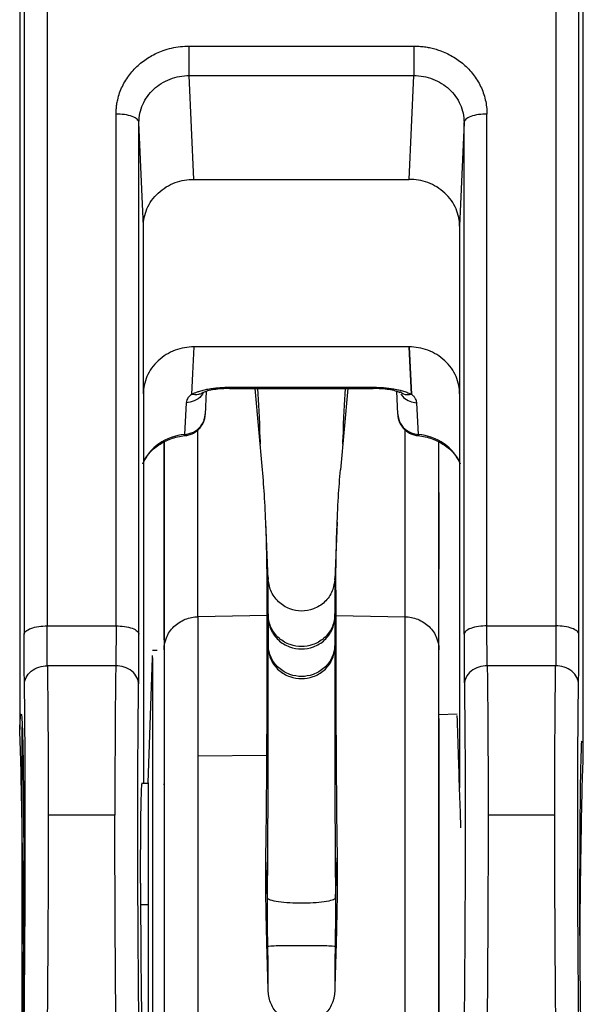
# Model space of a CAD drawing. Header units: millimetres. Extents: x 542 to 1440, y 942 to 1981.
# Tile 12 of 19: x 588 to 601, y 1400 to 1421. Entities that reach past the tile are written whole.
import ezdxf

# ---------------------------------------------------------------- set-up
doc = ezdxf.new("R2010")
doc.units = ezdxf.units.MM
doc.header["$LTSCALE"] = 10

msp = doc.modelspace()

# ---------------------------------------------------------------- linework, layer by layer
at = {"color": 7, "linetype": 'Continuous', "lineweight": 25}
for p, q in [((588.314, 1443.868), (588.314, 1405.899)), ((600.614, 1405.344), (600.614, 1443.868)), ((592.016, 1420.817), (596.912, 1420.817)), ((592.113, 1417.907), (592.016, 1420.173)), ((592.016, 1420.173), (596.912, 1420.173)), ((596.814, 1417.907), (596.912, 1420.173)), ((590.417, 1408.161), (590.417, 1419.333)), ((598.511, 1408.161), (598.511, 1419.333)), ((590.917, 1407.977), (590.917, 1419.149)), ((591.014, 1416.887), (590.917, 1419.149)), ((598.011, 1419.149), (597.914, 1416.887)), ((598.011, 1407.977), (598.011, 1419.149)), ((592.113, 1417.907), (596.814, 1417.907)), ((591.014, 1413.229), (591.014, 1416.887)), ((597.914, 1416.887), (597.914, 1413.229)), ((596.814, 1414.249), (592.113, 1414.249)), ((596.814, 1414.249), (596.867, 1413.213)), ((592.366, 1412.778), (592.392, 1413.284)), ((592.895, 1413.34), (596.028, 1413.34)), ((592.902, 1413.37), (596.026, 1413.37)), ((593.613, 1411.569), (593.451, 1413.34)), ((595.476, 1413.34), (595.314, 1411.569)), ((596.536, 1413.284), (596.562, 1412.781)), ((596.605, 1413.257), (596.602, 1413.262)), ((591.014, 1413.229), (591.014, 1404.717)), ((597.914, 1413.229), (597.914, 1404.623)), ((591.949, 1413.029), (591.914, 1412.339)), ((597.014, 1412.339), (596.979, 1413.029)), ((592.354, 1412.727), (592.367, 1412.803)), ((596.561, 1412.803), (596.577, 1412.728)), ((592.201, 1408.359), (592.201, 1412.437)), ((596.727, 1408.359), (596.727, 1412.456)), ((591.464, 1412.17), (591.464, 1407.641)), ((597.464, 1407.641), (597.464, 1412.17)), ((591.464, 1411.067), (591.464, 1411.049)), ((593.737, 1409.174), (593.686, 1410.421)), ((595.242, 1410.421), (595.191, 1409.168)), ((597.464, 1406.777), (597.464, 1409.402)), ((595.192, 1409.134), (595.189, 1408.38)), ((593.714, 1408.937), (593.739, 1408.329)), ((593.714, 1408.384), (593.714, 1408.937)), ((595.189, 1408.329), (595.214, 1408.937)), ((595.214, 1408.937), (595.214, 1408.384)), ((593.714, 1408.384), (592.201, 1408.359)), ((593.739, 1408.329), (593.739, 1407.726)), ((595.189, 1408.329), (595.189, 1407.726)), ((595.214, 1408.384), (596.727, 1408.359)), ((588.911, 1408.161), (590.417, 1408.161)), ((593.739, 1407.673), (593.714, 1408.276)), ((595.214, 1408.276), (595.189, 1407.673)), ((598.511, 1408.161), (600.017, 1408.161)), ((591.114, 1404.734), (591.214, 1407.462)), ((591.314, 1407.623), (591.214, 1407.626)), ((591.214, 1407.462), (591.214, 1407.518)), ((597.864, 1406.231), (597.464, 1406.217)), ((592.201, 1405.322), (593.709, 1405.337)), ((591.114, 1404.717), (590.991, 1404.717)), ((590.391, 1404.027), (588.936, 1404.027)), ((599.992, 1404.027), (598.536, 1404.027)), ((593.722, 1402.217), (593.686, 1403.097)), ((595.2, 1403.104), (595.206, 1402.217)), ((595.206, 1402.217), (595.242, 1403.097)), ((590.953, 1402.08), (591.114, 1402.08)), ((595.206, 1402.217), (595.204, 1401.951)), ((595.204, 1401.951), (595.198, 1401.162))]:
    msp.add_line(p, q, dxfattribs=at)
at = {"color": 7, "linetype": 'Continuous', "lineweight": 25, "flags": 128}
for points in [[(592.113, 1414.249), (592.084, 1413.669), (592.061, 1413.213)], [(596.867, 1413.213), (596.838, 1413.793), (596.814, 1414.249)], [(588.911, 1408.161), (589.754, 1408.161), (590.417, 1408.161)], [(598.511, 1408.161), (599.354, 1408.161), (600.017, 1408.161)], [(590.41, 1407.291), (589.574, 1407.291), (588.918, 1407.291)], [(600.01, 1407.291), (599.174, 1407.291), (598.518, 1407.291)]]:
    msp.add_lwpolyline(points, dxfattribs=at)
at = {"color": 7, "linetype": 'Continuous', "lineweight": 25}
for points, knots in [([(588.414, 1445.968), (588.413, 1442.778), (588.412, 1439.597), (588.411, 1436.377), (588.411, 1436.33), (588.411, 1436.233), (588.411, 1436.088), (588.411, 1435.749), (588.411, 1435.067), (588.411, 1433.69), (588.411, 1432.488), (588.411, 1431.651), (588.411, 1431.621), (588.411, 1431.566), (588.411, 1431.483), (588.411, 1431.293), (588.411, 1430.92), (588.411, 1430.206), (588.411, 1429.651), (588.411, 1429.295), (588.411, 1429.281), (588.411, 1429.257), (588.411, 1429.22), (588.411, 1429.133), (588.411, 1428.961), (588.411, 1428.615), (588.411, 1427.924), (588.411, 1427.332), (588.411, 1420.617), (588.411, 1414.297), (588.411, 1407.977)], [0, 0, 0, 0, 0.25, 0.25, 0.253906, 0.253906, 0.257813, 0.265625, 0.28125, 0.3125, 0.375, 0.375, 0.376953, 0.376953, 0.378906, 0.382813, 0.390625, 0.40625, 0.4375, 0.4375, 0.438477, 0.438477, 0.439453, 0.441406, 0.445313, 0.453125, 0.46875, 0.5, 0.5, 1, 1, 1, 1]), ([(588.714, 1446.075), (588.796, 1442.917), (588.853, 1439.758), (588.899, 1435.018), (588.907, 1433.439), (588.913, 1430.279), (588.911, 1428.699), (588.909, 1420.8), (588.911, 1414.48), (588.911, 1408.161)], [0, 0, 0, 0, 0.25, 0.25, 0.375, 0.375, 0.5, 0.5, 1, 1, 1, 1]), ([(600.213, 1446.075), (600.131, 1442.916), (600.075, 1439.756), (600.044, 1436.549), (600.043, 1436.502), (600.043, 1436.406), (600.041, 1436.261), (600.038, 1435.923), (600.033, 1435.243), (600.023, 1433.87), (600.019, 1432.67), (600.017, 1431.833), (600.017, 1431.804), (600.017, 1431.749), (600.017, 1431.666), (600.017, 1431.477), (600.016, 1431.105), (600.016, 1430.393), (600.016, 1429.836), (600.016, 1429.478), (600.016, 1429.464), (600.016, 1429.44), (600.016, 1429.403), (600.016, 1429.316), (600.016, 1429.143), (600.016, 1428.798), (600.017, 1428.107), (600.017, 1427.514), (600.017, 1420.8), (600.017, 1414.48), (600.017, 1408.161)], [0, 0, 0, 0, 0.25, 0.25, 0.253906, 0.253906, 0.257812, 0.265625, 0.28125, 0.3125, 0.375, 0.375, 0.376953, 0.376953, 0.378906, 0.382812, 0.390625, 0.40625, 0.4375, 0.4375, 0.438477, 0.438477, 0.439453, 0.441406, 0.445312, 0.453125, 0.46875, 0.5, 0.5, 1, 1, 1, 1]), ([(600.517, 1407.977), (600.517, 1409.641), (600.517, 1411.244), (600.517, 1413.179), (600.517, 1413.755), (600.517, 1414.418), (600.517, 1414.7), (600.517, 1414.888), (600.517, 1414.988), (600.517, 1415.877), (600.517, 1416.667), (600.517, 1420.617), (600.517, 1423.777), (600.517, 1428.516), (600.517, 1430.096), (600.517, 1433.258), (600.517, 1434.841), (600.516, 1438.012), (600.516, 1439.6), (600.515, 1441.986), (600.515, 1442.831), (600.514, 1443.677), (600.514, 1443.777), (600.514, 1443.823), (600.514, 1443.965), (600.514, 1444.253), (600.514, 1444.546), (600.514, 1445.14), (600.514, 1445.548), (600.513, 1445.968)], [0, 0, 0, 0, 0.125, 0.125, 0.15625, 0.171875, 0.179688, 0.179688, 0.1875, 0.1875, 0.25, 0.25, 0.5, 0.5, 0.625, 0.625, 0.75, 0.75, 0.875, 0.875, 0.9375, 0.941406, 0.941406, 0.945313, 0.945313, 0.953125, 0.96875, 0.96875, 1, 1, 1, 1]), ([(590.417, 1419.333), (590.418, 1419.368), (590.419, 1419.438), (590.432, 1419.542), (590.454, 1419.661), (590.493, 1419.794), (590.571, 1419.984), (590.706, 1420.202), (590.916, 1420.423), (591.163, 1420.6), (591.406, 1420.711), (591.628, 1420.776), (591.821, 1420.81), (591.951, 1420.815), (592.016, 1420.817)], [0, 0, 0, 0, 0.044882, 0.089783, 0.134926, 0.201029, 0.267043, 0.396126, 0.52248, 0.644482, 0.766749, 0.844614, 0.921972, 1, 1, 1, 1]), ([(592.016, 1420.173), (592.016, 1420.196), (592.016, 1420.231), (592.016, 1420.322), (592.016, 1420.379), (592.016, 1420.504), (592.016, 1420.571), (592.016, 1420.701), (592.016, 1420.763), (592.016, 1420.817)], [0, 0, 0, 0, 0.25, 0.25, 0.5, 0.5, 0.75, 0.75, 1, 1, 1, 1]), ([(596.912, 1420.817), (596.951, 1420.816), (597.029, 1420.814), (597.146, 1420.802), (597.26, 1420.783), (597.374, 1420.755), (597.545, 1420.701), (597.764, 1420.6), (598.012, 1420.423), (598.222, 1420.202), (598.356, 1419.984), (598.435, 1419.794), (598.478, 1419.645), (598.506, 1419.49), (598.509, 1419.385), (598.511, 1419.333)], [0, 0, 0, 0, 0.046908, 0.093442, 0.139854, 0.186399, 0.233327, 0.355377, 0.477582, 0.603929, 0.733005, 0.798802, 0.865115, 0.932597, 1, 1, 1, 1]), ([(596.912, 1420.817), (596.912, 1420.763), (596.912, 1420.701), (596.912, 1420.571), (596.912, 1420.504), (596.912, 1420.379), (596.912, 1420.322), (596.912, 1420.231), (596.912, 1420.196), (596.912, 1420.173)], [0, 0, 0, 0, 0.25, 0.25, 0.5, 0.5, 0.75, 0.75, 1, 1, 1, 1]), ([(590.917, 1419.149), (590.917, 1419.283), (590.945, 1419.418), (591.055, 1419.666), (591.137, 1419.779), (591.34, 1419.969), (591.462, 1420.045), (591.728, 1420.147), (591.872, 1420.173), (592.016, 1420.173)], [0, 0, 0, 0, 0.25, 0.25, 0.5, 0.5, 0.75, 0.75, 1, 1, 1, 1]), ([(596.912, 1420.173), (597.056, 1420.173), (597.2, 1420.147), (597.466, 1420.045), (597.587, 1419.969), (597.791, 1419.779), (597.872, 1419.666), (597.982, 1419.418), (598.011, 1419.283), (598.011, 1419.149)], [0, 0, 0, 0, 0.25, 0.25, 0.5, 0.5, 0.75, 0.75, 1, 1, 1, 1]), ([(590.917, 1419.149), (590.916, 1419.171), (590.904, 1419.195), (590.854, 1419.24), (590.816, 1419.262), (590.718, 1419.297), (590.66, 1419.311), (590.538, 1419.329), (590.475, 1419.333), (590.417, 1419.333)], [0, 0, 0, 0, 0.25, 0.25, 0.5, 0.5, 0.75, 0.75, 1, 1, 1, 1]), ([(598.511, 1419.333), (598.453, 1419.333), (598.39, 1419.329), (598.268, 1419.311), (598.21, 1419.297), (598.112, 1419.262), (598.074, 1419.24), (598.024, 1419.195), (598.012, 1419.171), (598.011, 1419.149)], [0, 0, 0, 0, 0.25, 0.25, 0.5, 0.5, 0.75, 0.75, 1, 1, 1, 1]), ([(591.014, 1416.887), (591.014, 1417.007), (591.038, 1417.137), (591.145, 1417.388), (591.229, 1417.508), (591.443, 1417.708), (591.573, 1417.785), (591.844, 1417.885), (591.984, 1417.907), (592.113, 1417.907)], [0, 0, 0, 0, 0.25, 0.25, 0.5, 0.5, 0.75, 0.75, 1, 1, 1, 1]), ([(597.914, 1416.887), (597.914, 1417.007), (597.89, 1417.137), (597.783, 1417.388), (597.699, 1417.508), (597.485, 1417.708), (597.355, 1417.785), (597.084, 1417.885), (596.944, 1417.907), (596.814, 1417.907)], [0, 0, 0, 0, 0.25, 0.25, 0.5, 0.5, 0.75, 0.75, 1, 1, 1, 1]), ([(592.113, 1414.249), (591.984, 1414.249), (591.844, 1414.227), (591.573, 1414.127), (591.443, 1414.049), (591.229, 1413.85), (591.145, 1413.73), (591.038, 1413.479), (591.014, 1413.349), (591.014, 1413.229)], [0, 0, 0, 0, 0.25, 0.25, 0.5, 0.5, 0.75, 0.75, 1, 1, 1, 1]), ([(597.914, 1413.229), (597.914, 1413.349), (597.89, 1413.479), (597.783, 1413.73), (597.699, 1413.85), (597.485, 1414.049), (597.355, 1414.127), (597.084, 1414.227), (596.944, 1414.249), (596.814, 1414.249)], [0, 0, 0, 0, 0.25, 0.25, 0.5, 0.5, 0.75, 0.75, 1, 1, 1, 1]), ([(592.323, 1413.257), (592.308, 1413.231), (592.263, 1413.152), (592.129, 1413.063), (592.008, 1413.04), (591.949, 1413.029)], [0, 0, 0, 0, 0.2045676, 0.6143573, 1, 1, 1, 1]), ([(592.061, 1413.213), (592.078, 1413.222), (592.113, 1413.239), (592.174, 1413.263), (592.25, 1413.288), (592.344, 1413.313), (592.454, 1413.335), (592.567, 1413.351), (592.68, 1413.362), (592.792, 1413.369), (592.865, 1413.37), (592.902, 1413.37)], [0, 0, 0, 0, 0.093043, 0.185995, 0.279674, 0.409891, 0.539884, 0.659376, 0.779566, 0.889827, 1, 1, 1, 1]), ([(592.321, 1413.26), (592.311, 1413.252), (592.279, 1413.229), (592.193, 1413.2), (592.113, 1413.208), (592.061, 1413.213)], [0, 0, 0, 0, 0.149137, 0.446546, 1, 1, 1, 1]), ([(592.32, 1413.256), (592.351, 1413.27), (592.414, 1413.297), (592.555, 1413.327), (592.721, 1413.347), (592.844, 1413.347), (592.907, 1413.348)], [0, 0, 0, 0, 0.242521, 0.490113, 0.742634, 1, 1, 1, 1]), ([(592.902, 1413.357), (592.902, 1413.35), (592.902, 1413.326), (592.902, 1413.352), (592.902, 1413.37)], [0, 0, 0, 0, 0.301893, 1, 1, 1, 1]), ([(593.504, 1413.34), (593.521, 1413.024), (593.541, 1412.679), (593.561, 1412.167), (593.563, 1412.125)], [0, 0, 0, 0, 0.917203, 1, 1, 1, 1]), ([(595.365, 1412.125), (595.367, 1412.167), (595.387, 1412.679), (595.406, 1413.024), (595.424, 1413.34)], [0, 0, 0, 0, 0.082797, 1, 1, 1, 1]), ([(596.021, 1413.348), (596.084, 1413.347), (596.207, 1413.346), (596.374, 1413.327), (596.514, 1413.297), (596.577, 1413.269), (596.608, 1413.256)], [0, 0, 0, 0, 0.257372, 0.509897, 0.757486, 1, 1, 1, 1]), ([(596.026, 1413.37), (596.051, 1413.37), (596.102, 1413.369), (596.177, 1413.366), (596.267, 1413.36), (596.369, 1413.35), (596.482, 1413.333), (596.591, 1413.311), (596.694, 1413.283), (596.789, 1413.251), (596.841, 1413.225), (596.867, 1413.213)], [0, 0, 0, 0, 0.075751, 0.151611, 0.228021, 0.34906, 0.470328, 0.598502, 0.727962, 0.864127, 1, 1, 1, 1]), ([(596.026, 1413.342), (596.026, 1413.341), (596.026, 1413.332), (596.026, 1413.352), (596.026, 1413.37)], [0, 0, 0, 0, 0.073451, 1, 1, 1, 1]), ([(596.867, 1413.213), (596.807, 1413.205), (596.71, 1413.193), (596.639, 1413.247), (596.612, 1413.268)], [0, 0, 0, 0, 0.626828, 1, 1, 1, 1]), ([(592.061, 1413.213), (592.046, 1413.2), (592.016, 1413.175), (591.985, 1413.136), (591.964, 1413.098), (591.952, 1413.063), (591.95, 1413.04), (591.949, 1413.029)], [0, 0, 0, 0, 0.220007, 0.431283, 0.632475, 0.822253, 1, 1, 1, 1]), ([(596.634, 1413.22), (596.651, 1413.195), (596.697, 1413.125), (596.823, 1413.057), (596.928, 1413.038), (596.979, 1413.029)], [0, 0, 0, 0, 0.227835, 0.627171, 1, 1, 1, 1]), ([(596.979, 1413.029), (596.977, 1413.043), (596.974, 1413.072), (596.955, 1413.117), (596.922, 1413.166), (596.886, 1413.197), (596.867, 1413.213)], [0, 0, 0, 0, 0.223915, 0.466574, 0.726095, 1, 1, 1, 1]), ([(591.909, 1412.313), (591.942, 1412.317), (592.01, 1412.325), (592.105, 1412.364), (592.191, 1412.422), (592.262, 1412.495), (592.315, 1412.578), (592.349, 1412.663), (592.358, 1412.719), (592.363, 1412.746)], [0, 0, 0, 0, 0.145726, 0.299579, 0.452982, 0.602503, 0.745014, 0.878044, 1, 1, 1, 1]), ([(591.914, 1412.339), (591.98, 1412.351), (592.116, 1412.378), (592.264, 1412.504), (592.342, 1412.629), (592.351, 1412.704), (592.354, 1412.727)], [0, 0, 0, 0, 0.305799, 0.633339, 0.888474, 1, 1, 1, 1]), ([(596.565, 1412.746), (596.569, 1412.719), (596.579, 1412.663), (596.613, 1412.578), (596.665, 1412.495), (596.736, 1412.422), (596.823, 1412.364), (596.918, 1412.326), (596.985, 1412.317), (597.017, 1412.313)], [0, 0, 0, 0, 0.122264, 0.25563, 0.398502, 0.5484, 0.702191, 0.856432, 1, 1, 1, 1]), ([(596.577, 1412.728), (596.583, 1412.691), (596.598, 1412.588), (596.706, 1412.46), (596.856, 1412.365), (596.963, 1412.347), (597.014, 1412.339)], [0, 0, 0, 0, 0.179984, 0.507181, 0.762049, 1, 1, 1, 1]), ([(591.914, 1412.339), (591.711, 1412.321), (591.515, 1412.25), (591.191, 1412.023), (591.064, 1411.867), (590.991, 1411.693)], [0, 0, 0, 0, 0.5, 0.5, 1, 1, 1, 1]), ([(591.014, 1411.733), (591.052, 1411.799), (591.136, 1411.944), (591.343, 1412.119), (591.607, 1412.26), (591.812, 1412.299), (591.917, 1412.318)], [0, 0, 0, 0, 0.219649, 0.474607, 0.734075, 1, 1, 1, 1]), ([(591.906, 1412.326), (591.907, 1412.319), (591.912, 1412.295), (591.913, 1412.321), (591.914, 1412.339)], [0, 0, 0, 0, 0.305575, 1, 1, 1, 1]), ([(597.011, 1412.318), (597.115, 1412.299), (597.321, 1412.26), (597.585, 1412.119), (597.792, 1411.944), (597.875, 1411.799), (597.914, 1411.733)], [0, 0, 0, 0, 0.265925, 0.525393, 0.780351, 1, 1, 1, 1]), ([(597.014, 1412.339), (597.015, 1412.321), (597.016, 1412.295), (597.021, 1412.319), (597.022, 1412.326)], [0, 0, 0, 0, 0.694424, 1, 1, 1, 1]), ([(597.937, 1411.693), (597.864, 1411.867), (597.737, 1412.023), (597.413, 1412.25), (597.217, 1412.321), (597.014, 1412.339)], [0, 0, 0, 0, 0.5, 0.5, 1, 1, 1, 1]), ([(591.464, 1409.457), (591.464, 1409.912), (591.464, 1410.803), (591.464, 1411.731), (591.464, 1412.094), (591.464, 1412.17)], [0, 0, 0, 0, 0.452486, 0.886192, 1, 1, 1, 1]), ([(593.714, 1408.937), (593.713, 1409.161), (593.711, 1409.6), (593.693, 1410.272), (593.665, 1410.925), (593.63, 1411.363), (593.613, 1411.569)], [0, 0, 0, 0, 0.255512, 0.5, 0.765106, 1, 1, 1, 1]), ([(595.214, 1408.937), (595.215, 1409.173), (595.217, 1409.612), (595.235, 1410.29), (595.263, 1410.932), (595.298, 1411.37), (595.314, 1411.569)], [0, 0, 0, 0, 0.268754, 0.5, 0.773082, 1, 1, 1, 1]), ([(591.464, 1411.049), (591.464, 1411.058), (591.464, 1411.082), (591.464, 1410.501), (591.464, 1409.759), (591.464, 1409.402)], [0, 0, 0, 0, 0.229059, 0.629094, 1, 1, 1, 1]), ([(597.464, 1411.063), (597.464, 1411.074), (597.464, 1411.1), (597.464, 1410.517), (597.464, 1409.774), (597.464, 1409.402)], [0, 0, 0, 0, 0.271208, 0.635604, 1, 1, 1, 1]), ([(591.464, 1407.859), (591.464, 1408.02), (591.464, 1408.679), (591.464, 1409.721), (591.464, 1410.306), (591.464, 1410.587)], [0, 0, 0, 0, 0.143182, 0.587778, 1, 1, 1, 1]), ([(593.739, 1408.38), (593.738, 1408.858), (593.738, 1409.355), (593.735, 1409.181), (593.735, 1409.174)], [0, 0, 0, 0, 0.96101, 1, 1, 1, 1]), ([(595.192, 1409.193), (595.181, 1409.101), (595.163, 1408.96), (595.068, 1408.793), (594.942, 1408.645), (594.739, 1408.518), (594.467, 1408.469), (594.195, 1408.52), (593.99, 1408.648), (593.863, 1408.798), (593.766, 1408.967), (593.748, 1409.11), (593.735, 1409.204)], [0, 0, 0, 0, 0.123644, 0.189088, 0.255155, 0.383291, 0.49995, 0.616614, 0.744769, 0.810852, 0.876314, 1, 1, 1, 1]), ([(595.192, 1409.168), (595.192, 1409.181), (595.192, 1409.21), (595.192, 1409.162), (595.192, 1409.134)], [0, 0, 0, 0, 0.411886, 1, 1, 1, 1]), ([(591.464, 1407.641), (591.464, 1407.725), (591.48, 1407.815), (591.551, 1407.99), (591.607, 1408.074), (591.751, 1408.214), (591.838, 1408.269), (592.019, 1408.341), (592.113, 1408.357), (592.201, 1408.359)], [0, 0, 0, 0, 0.25, 0.25, 0.5, 0.5, 0.75, 0.75, 1, 1, 1, 1]), ([(592.201, 1408.359), (592.201, 1408.114), (592.201, 1407.719), (592.201, 1406.676), (592.201, 1406.029), (592.201, 1405.322)], [0, 0, 0, 0, 0.5, 0.5, 1, 1, 1, 1]), ([(595.189, 1408.38), (595.186, 1408.293), (595.165, 1408.201), (595.083, 1408.031), (595.023, 1407.952), (594.879, 1407.827), (594.795, 1407.78), (594.626, 1407.722), (594.542, 1407.71), (594.386, 1407.71), (594.302, 1407.722), (594.133, 1407.78), (594.049, 1407.827), (593.905, 1407.952), (593.845, 1408.031), (593.763, 1408.201), (593.742, 1408.293), (593.739, 1408.38)], [0, 0, 0, 0, 0.125, 0.125, 0.25, 0.25, 0.375, 0.375, 0.5, 0.5, 0.625, 0.625, 0.75, 0.75, 0.875, 0.875, 1, 1, 1, 1]), ([(593.739, 1408.329), (593.742, 1408.249), (593.76, 1408.163), (593.834, 1407.998), (593.89, 1407.919), (594.03, 1407.789), (594.115, 1407.738), (594.29, 1407.674), (594.38, 1407.659), (594.548, 1407.659), (594.638, 1407.674), (594.813, 1407.738), (594.897, 1407.789), (595.038, 1407.919), (595.094, 1407.998), (595.168, 1408.163), (595.186, 1408.249), (595.189, 1408.329)], [0, 0, 0, 0, 0.125, 0.125, 0.25, 0.25, 0.375, 0.375, 0.5, 0.5, 0.625, 0.625, 0.75, 0.75, 0.875, 0.875, 1, 1, 1, 1]), ([(596.727, 1398.322), (596.727, 1398.788), (596.727, 1399.285), (596.727, 1400.311), (596.727, 1400.841), (596.727, 1401.898), (596.727, 1402.425), (596.727, 1403.443), (596.727, 1403.933), (596.727, 1404.849), (596.727, 1405.294), (596.727, 1406.129), (596.727, 1406.518), (596.727, 1407.209), (596.727, 1407.511), (596.727, 1408.013), (596.727, 1408.213), (596.727, 1408.359)], [0, 0, 0, 0, 0.125, 0.125, 0.25, 0.25, 0.375, 0.375, 0.5, 0.5, 0.625, 0.625, 0.75, 0.75, 0.875, 0.875, 1, 1, 1, 1]), ([(596.727, 1408.359), (596.815, 1408.357), (596.909, 1408.341), (597.09, 1408.269), (597.177, 1408.214), (597.321, 1408.074), (597.377, 1407.99), (597.448, 1407.815), (597.464, 1407.725), (597.464, 1407.641)], [0, 0, 0, 0, 0.25, 0.25, 0.5, 0.5, 0.75, 0.75, 1, 1, 1, 1]), ([(588.411, 1407.977), (588.412, 1407.999), (588.424, 1408.022), (588.473, 1408.068), (588.512, 1408.089), (588.609, 1408.125), (588.668, 1408.139), (588.79, 1408.157), (588.852, 1408.161), (588.911, 1408.161)], [0, 0, 0, 0, 0.25, 0.25, 0.5, 0.5, 0.75, 0.75, 1, 1, 1, 1]), ([(588.918, 1407.291), (588.917, 1407.305), (588.917, 1407.318), (588.916, 1407.347), (588.916, 1407.391), (588.915, 1407.438), (588.914, 1407.535), (588.913, 1407.604), (588.912, 1407.751), (588.912, 1407.829), (588.911, 1407.95), (588.911, 1407.991), (588.911, 1408.075), (588.911, 1408.115), (588.911, 1408.161)], [0, 0, 0, 0, 0.0625, 0.0625, 0.125, 0.25, 0.25, 0.5, 0.5, 0.75, 0.75, 0.875, 0.875, 1, 1, 1, 1]), ([(590.417, 1408.161), (590.475, 1408.161), (590.538, 1408.157), (590.66, 1408.139), (590.718, 1408.125), (590.816, 1408.09), (590.854, 1408.068), (590.904, 1408.022), (590.916, 1407.999), (590.917, 1407.977)], [0, 0, 0, 0, 0.25, 0.25, 0.5, 0.5, 0.75, 0.75, 1, 1, 1, 1]), ([(593.709, 1405.337), (593.709, 1405.411), (593.71, 1405.561), (593.711, 1405.781), (593.712, 1406), (593.713, 1406.215), (593.714, 1406.426), (593.714, 1406.633), (593.715, 1406.835), (593.715, 1407.031), (593.715, 1407.22), (593.716, 1407.401), (593.716, 1407.574), (593.716, 1407.737), (593.715, 1407.89), (593.715, 1408.031), (593.715, 1408.162), (593.714, 1408.238), (593.714, 1408.276)], [0, 0, 0, 0, 0.055403, 0.111857, 0.16935, 0.22787, 0.287399, 0.347915, 0.409395, 0.471808, 0.535124, 0.599305, 0.66431, 0.730094, 0.79661, 0.863804, 0.931621, 1, 1, 1, 1]), ([(595.214, 1408.276), (595.213, 1408.244), (595.213, 1408.179), (595.213, 1408.069), (595.213, 1407.95), (595.212, 1407.821), (595.212, 1407.682), (595.212, 1407.535), (595.212, 1407.378), (595.213, 1407.213), (595.213, 1407.041), (595.213, 1406.861), (595.214, 1406.674), (595.214, 1406.48), (595.215, 1406.152), (595.217, 1405.692), (595.221, 1405.094), (595.225, 1404.531), (595.229, 1404.006), (595.235, 1403.533), (595.24, 1403.234), (595.242, 1403.097)], [0, 0, 0, 0, 0.038675, 0.077421, 0.11621, 0.155012, 0.193797, 0.232537, 0.271202, 0.309763, 0.348193, 0.386464, 0.424547, 0.462419, 0.500052, 0.61028, 0.706481, 0.793986, 0.872701, 0.941631, 1, 1, 1, 1]), ([(598.511, 1408.161), (598.452, 1408.161), (598.39, 1408.157), (598.268, 1408.139), (598.209, 1408.125), (598.112, 1408.089), (598.073, 1408.068), (598.024, 1408.022), (598.012, 1407.999), (598.011, 1407.977)], [0, 0, 0, 0, 0.25, 0.25, 0.5, 0.5, 0.75, 0.75, 1, 1, 1, 1]), ([(600.017, 1408.161), (600.017, 1408.115), (600.017, 1408.075), (600.017, 1407.991), (600.017, 1407.95), (600.016, 1407.829), (600.016, 1407.751), (600.015, 1407.604), (600.014, 1407.535), (600.013, 1407.438), (600.012, 1407.391), (600.011, 1407.347), (600.011, 1407.318), (600.011, 1407.305), (600.01, 1407.291)], [0, 0, 0, 0, 0.125, 0.125, 0.25, 0.25, 0.5, 0.5, 0.75, 0.75, 0.875, 0.9375, 0.9375, 1, 1, 1, 1]), ([(600.517, 1407.977), (600.516, 1407.999), (600.504, 1408.022), (600.454, 1408.068), (600.416, 1408.089), (600.319, 1408.125), (600.26, 1408.139), (600.138, 1408.157), (600.075, 1408.161), (600.017, 1408.161)], [0, 0, 0, 0, 0.25, 0.25, 0.5, 0.5, 0.75, 0.75, 1, 1, 1, 1]), ([(590.91, 1406.889), (590.911, 1406.917), (590.911, 1406.973), (590.913, 1407.065), (590.914, 1407.162), (590.914, 1407.265), (590.915, 1407.368), (590.916, 1407.499), (590.916, 1407.658), (590.917, 1407.828), (590.917, 1407.935), (590.917, 1407.977)], [0, 0, 0, 0, 0.099999, 0.200043, 0.300079, 0.400073, 0.500036, 0.587997, 0.75007, 0.903213, 1, 1, 1, 1]), ([(598.011, 1407.977), (598.011, 1407.759), (598.012, 1407.557), (598.014, 1407.188), (598.015, 1407.027), (598.018, 1406.889)], [0, 0, 0, 0, 0.5, 0.5, 1, 1, 1, 1]), ([(593.722, 1402.217), (593.723, 1402.294), (593.724, 1402.448), (593.726, 1402.756), (593.73, 1403.286), (593.733, 1404.027), (593.736, 1404.855), (593.739, 1405.866), (593.739, 1406.71), (593.739, 1407.26), (593.739, 1407.484), (593.739, 1407.597), (593.739, 1407.648), (593.739, 1407.673)], [0, 0, 0, 0, 0.031294, 0.062574, 0.125146, 0.25021, 0.377747, 0.500329, 0.749823, 0.87487, 0.937432, 0.968717, 1, 1, 1, 1]), ([(595.189, 1407.726), (595.186, 1407.643), (595.166, 1407.554), (595.088, 1407.386), (595.03, 1407.307), (594.888, 1407.18), (594.804, 1407.131), (594.632, 1407.07), (594.545, 1407.057), (594.383, 1407.057), (594.296, 1407.07), (594.124, 1407.131), (594.04, 1407.18), (593.898, 1407.307), (593.839, 1407.386), (593.762, 1407.554), (593.742, 1407.643), (593.739, 1407.726)], [0, 0, 0, 0, 0.125, 0.125, 0.25, 0.25, 0.375, 0.375, 0.5, 0.5, 0.625, 0.625, 0.75, 0.75, 0.875, 0.875, 1, 1, 1, 1]), ([(593.739, 1407.673), (593.742, 1407.59), (593.762, 1407.502), (593.839, 1407.336), (593.898, 1407.258), (594.04, 1407.131), (594.124, 1407.083), (594.296, 1407.022), (594.383, 1407.009), (594.545, 1407.009), (594.632, 1407.022), (594.804, 1407.083), (594.888, 1407.131), (595.03, 1407.258), (595.088, 1407.336), (595.166, 1407.502), (595.186, 1407.59), (595.189, 1407.673)], [0, 0, 0, 0, 0.125, 0.125, 0.25, 0.25, 0.375, 0.375, 0.5, 0.5, 0.625, 0.625, 0.75, 0.75, 0.875, 0.875, 1, 1, 1, 1]), ([(595.189, 1407.673), (595.189, 1407.423), (595.188, 1406.92), (595.19, 1405.567), (595.192, 1404.249), (595.198, 1403.37), (595.2, 1403.104)], [0, 0, 0, 0, 0.2919692, 0.5877966, 0.875301, 1, 1, 1, 1]), ([(591.214, 1407.462), (591.214, 1407.194), (591.214, 1406.636), (591.214, 1404.697), (591.214, 1402.266), (591.214, 1399.743), (591.214, 1397.416), (591.214, 1395.681), (591.214, 1394.819), (591.214, 1394.889), (591.214, 1394.9)], [0, 0, 0, 0, 0.132527, 0.275972, 0.419418, 0.551944, 0.684471, 0.827917, 0.971362, 1, 1, 1, 1]), ([(591.464, 1407.641), (591.464, 1407.521), (591.464, 1407.358), (591.464, 1406.939), (591.464, 1406.682), (591.464, 1406.076), (591.464, 1405.726), (591.464, 1404.949), (591.464, 1404.523), (591.464, 1403.621), (591.464, 1403.146), (591.464, 1402.186), (591.464, 1401.7), (591.464, 1400.751), (591.464, 1400.288), (591.464, 1399.41), (591.464, 1398.996), (591.464, 1398.613)], [0, 0, 0, 0, 0.125, 0.125, 0.25, 0.25, 0.375, 0.375, 0.5, 0.5, 0.625, 0.625, 0.75, 0.75, 0.875, 0.875, 1, 1, 1, 1]), ([(597.464, 1398.613), (597.464, 1398.996), (597.464, 1399.41), (597.464, 1400.288), (597.464, 1400.751), (597.464, 1401.7), (597.464, 1402.186), (597.464, 1403.146), (597.464, 1403.621), (597.464, 1404.523), (597.464, 1404.949), (597.464, 1405.726), (597.464, 1406.076), (597.464, 1406.682), (597.464, 1406.939), (597.464, 1407.358), (597.464, 1407.521), (597.464, 1407.641)], [0, 0, 0, 0, 0.125, 0.125, 0.25, 0.25, 0.375, 0.375, 0.5, 0.5, 0.625, 0.625, 0.75, 0.75, 0.875, 0.875, 1, 1, 1, 1]), ([(588.418, 1406.889), (588.418, 1406.936), (588.43, 1406.987), (588.48, 1407.086), (588.518, 1407.133), (588.615, 1407.211), (588.674, 1407.242), (588.796, 1407.281), (588.859, 1407.29), (588.918, 1407.291)], [0, 0, 0, 0, 0.25, 0.25, 0.5, 0.5, 0.75, 0.75, 1, 1, 1, 1]), ([(588.918, 1407.291), (588.918, 1407.235), (588.92, 1407.124), (588.922, 1406.948), (588.924, 1406.766), (588.926, 1406.578), (588.928, 1406.384), (588.929, 1406.185), (588.931, 1405.981), (588.932, 1405.774), (588.933, 1405.562), (588.934, 1405.348), (588.935, 1405.132), (588.935, 1404.913), (588.936, 1404.693), (588.936, 1404.472), (588.936, 1404.25), (588.936, 1404.101), (588.936, 1404.027)], [0, 0, 0, 0, 0.066639, 0.132892, 0.198718, 0.264076, 0.328929, 0.393239, 0.456972, 0.520097, 0.582582, 0.644399, 0.705524, 0.765932, 0.825602, 0.884514, 0.942652, 1, 1, 1, 1]), ([(590.41, 1407.291), (590.41, 1407.235), (590.408, 1407.125), (590.406, 1406.953), (590.404, 1406.777), (590.402, 1406.599), (590.4, 1406.42), (590.399, 1406.239), (590.398, 1406.058), (590.397, 1405.877), (590.396, 1405.696), (590.395, 1405.517), (590.394, 1405.339), (590.393, 1405.164), (590.393, 1404.991), (590.392, 1404.821), (590.392, 1404.655), (590.392, 1404.492), (590.392, 1404.334), (590.391, 1404.179), (590.391, 1404.077), (590.391, 1404.027)], [0, 0, 0, 0, 0.066572, 0.131611, 0.195103, 0.257036, 0.317411, 0.376234, 0.433506, 0.489231, 0.543408, 0.596035, 0.647113, 0.696643, 0.744624, 0.791057, 0.835942, 0.879279, 0.921067, 0.961308, 1, 1, 1, 1]), ([(590.91, 1406.889), (590.909, 1406.936), (590.898, 1406.987), (590.848, 1407.085), (590.81, 1407.133), (590.713, 1407.211), (590.654, 1407.242), (590.532, 1407.281), (590.469, 1407.29), (590.41, 1407.291)], [0, 0, 0, 0, 0.25, 0.25, 0.5, 0.5, 0.75, 0.75, 1, 1, 1, 1]), ([(598.518, 1407.291), (598.459, 1407.29), (598.396, 1407.281), (598.273, 1407.242), (598.215, 1407.211), (598.118, 1407.133), (598.079, 1407.085), (598.03, 1406.987), (598.018, 1406.936), (598.018, 1406.889)], [0, 0, 0, 0, 0.25, 0.25, 0.5, 0.5, 0.75, 0.75, 1, 1, 1, 1]), ([(598.518, 1407.291), (598.518, 1407.235), (598.52, 1407.124), (598.522, 1406.948), (598.524, 1406.766), (598.526, 1406.578), (598.528, 1406.384), (598.529, 1406.185), (598.531, 1405.981), (598.532, 1405.773), (598.533, 1405.562), (598.534, 1405.348), (598.535, 1405.131), (598.535, 1404.913), (598.536, 1404.693), (598.536, 1404.472), (598.536, 1404.25), (598.536, 1404.101), (598.536, 1404.027)], [0, 0, 0, 0, 0.066651, 0.132914, 0.198749, 0.264114, 0.328972, 0.393285, 0.45702, 0.520145, 0.582629, 0.644444, 0.705564, 0.765967, 0.82563, 0.884534, 0.942662, 1, 1, 1, 1]), ([(599.992, 1404.027), (599.992, 1404.111), (599.992, 1404.282), (599.992, 1404.534), (599.992, 1404.786), (599.993, 1405.036), (599.994, 1405.284), (599.995, 1405.529), (599.996, 1405.771), (599.997, 1406.008), (599.999, 1406.24), (600.001, 1406.466), (600.003, 1406.685), (600.005, 1406.896), (600.008, 1407.1), (600.009, 1407.227), (600.01, 1407.291)], [0, 0, 0, 0, 0.065366, 0.13179, 0.199253, 0.267729, 0.337189, 0.407601, 0.478928, 0.551131, 0.624164, 0.697981, 0.77253, 0.847756, 0.9236, 1, 1, 1, 1]), ([(600.51, 1406.889), (600.509, 1406.936), (600.498, 1406.987), (600.448, 1407.086), (600.41, 1407.133), (600.313, 1407.211), (600.254, 1407.242), (600.132, 1407.281), (600.069, 1407.29), (600.01, 1407.291)], [0, 0, 0, 0, 0.25, 0.25, 0.5, 0.5, 0.75, 0.75, 1, 1, 1, 1]), ([(588.314, 1394.727), (588.315, 1394.758), (588.317, 1394.788), (588.319, 1394.833), (588.319, 1394.849), (588.321, 1394.882), (588.324, 1394.965), (588.327, 1395.055), (588.336, 1395.285), (588.341, 1395.457), (588.357, 1396.02), (588.367, 1396.463), (588.385, 1397.449), (588.394, 1397.992), (588.409, 1399.143), (588.416, 1399.75), (588.426, 1400.984), (588.43, 1401.612), (588.435, 1402.842), (588.436, 1403.446), (588.436, 1404.586), (588.434, 1405.123), (588.429, 1405.85), (588.428, 1406.079), (588.424, 1406.4), (588.423, 1406.504), (588.421, 1406.653), (588.42, 1406.702), (588.419, 1406.794), (588.418, 1406.841), (588.418, 1406.889)], [0, 0, 0, 0, 0.015625, 0.015625, 0.023437, 0.023437, 0.03125, 0.0625, 0.0625, 0.125, 0.125, 0.25, 0.25, 0.375, 0.375, 0.5, 0.5, 0.625, 0.625, 0.75, 0.75, 0.875, 0.875, 0.9375, 0.9375, 0.96875, 0.96875, 0.984375, 0.984375, 1, 1, 1, 1]), ([(591.014, 1394.727), (591.013, 1394.742), (591.013, 1394.756), (591.011, 1394.787), (591.009, 1394.833), (591.004, 1394.947), (591, 1395.055), (590.992, 1395.285), (590.987, 1395.457), (590.971, 1396.02), (590.961, 1396.463), (590.942, 1397.449), (590.934, 1397.992), (590.919, 1399.143), (590.912, 1399.75), (590.902, 1400.984), (590.898, 1401.612), (590.892, 1402.842), (590.891, 1403.446), (590.892, 1404.586), (590.894, 1405.123), (590.898, 1405.849), (590.9, 1406.079), (590.903, 1406.32), (590.903, 1406.346), (590.904, 1406.399), (590.904, 1406.423), (590.905, 1406.498), (590.905, 1406.547), (590.907, 1406.695), (590.909, 1406.793), (590.91, 1406.889)], [0, 0, 0, 0, 0.007812, 0.007812, 0.015625, 0.03125, 0.0625, 0.0625, 0.125, 0.125, 0.25, 0.25, 0.375, 0.375, 0.5, 0.5, 0.625, 0.625, 0.75, 0.75, 0.875, 0.875, 0.9375, 0.9375, 0.945312, 0.945312, 0.953125, 0.953125, 0.96875, 0.96875, 1, 1, 1, 1]), ([(598.018, 1406.889), (598.023, 1406.522), (598.028, 1406.095), (598.034, 1405.12), (598.036, 1404.589), (598.036, 1403.443), (598.035, 1402.846), (598.03, 1401.609), (598.026, 1400.988), (598.016, 1399.747), (598.009, 1399.146), (597.994, 1397.989), (597.985, 1397.451), (597.967, 1396.46), (597.957, 1396.022), (597.936, 1395.267), (597.925, 1394.961), (597.914, 1394.727)], [0, 0, 0, 0, 0.125, 0.125, 0.25, 0.25, 0.375, 0.375, 0.5, 0.5, 0.625, 0.625, 0.75, 0.75, 0.875, 0.875, 1, 1, 1, 1]), ([(600.614, 1394.727), (600.603, 1394.961), (600.592, 1395.267), (600.571, 1396.023), (600.561, 1396.46), (600.542, 1397.451), (600.534, 1397.989), (600.519, 1399.146), (600.512, 1399.747), (600.502, 1400.988), (600.498, 1401.608), (600.492, 1402.846), (600.491, 1403.443), (600.492, 1404.589), (600.494, 1405.12), (600.5, 1406.094), (600.504, 1406.522), (600.51, 1406.889)], [0, 0, 0, 0, 0.125, 0.125, 0.25, 0.25, 0.375, 0.375, 0.5, 0.5, 0.625, 0.625, 0.75, 0.75, 0.875, 0.875, 1, 1, 1, 1]), ([(588.314, 1405.899), (588.324, 1406.11), (588.335, 1406.239), (588.351, 1406.232), (588.357, 1406.197), (588.366, 1406.058), (588.371, 1405.953), (588.379, 1405.678), (588.383, 1405.509), (588.39, 1405.116), (588.392, 1404.893), (588.399, 1404.173), (588.401, 1403.623), (588.401, 1403.076)], [0, 0, 0, 0, 0.25, 0.25, 0.375, 0.375, 0.5, 0.5, 0.625, 0.625, 0.75, 0.75, 1, 1, 1, 1]), ([(597.944, 1403.755), (597.944, 1403.772), (597.935, 1403.994), (597.917, 1404.518), (597.889, 1405.382), (597.873, 1405.912), (597.864, 1406.208)], [0, 0, 0, 0, 0.021272, 0.288125, 0.602493, 1, 1, 1, 1]), ([(588.363, 1405.955), (588.363, 1405.836), (588.363, 1405.54), (588.363, 1404.257), (588.363, 1403.036), (588.363, 1402.45)], [0, 0, 0, 0, 0.256813, 0.643109, 1, 1, 1, 1]), ([(597.464, 1406.132), (597.464, 1406.141), (597.464, 1406.165), (597.464, 1405.34), (597.464, 1403.859), (597.464, 1401.989), (597.464, 1400.043), (597.464, 1398.406), (597.464, 1397.75), (597.464, 1397.519)], [0, 0, 0, 0, 0.092694, 0.260919, 0.429144, 0.584564, 0.739984, 0.908209, 1, 1, 1, 1]), ([(588.394, 1401.217), (588.393, 1401.29), (588.391, 1402.108), (588.372, 1403.544), (588.344, 1405.088), (588.324, 1405.636), (588.314, 1405.899)], [0, 0, 0, 0, 0.037306, 0.422459, 0.722213, 1, 1, 1, 1]), ([(600.585, 1405.607), (600.584, 1405.617), (600.572, 1405.741), (600.555, 1405.208), (600.54, 1404.193), (600.538, 1403.29), (600.538, 1402.856)], [0, 0, 0, 0, 0.032345, 0.419552, 0.720833, 1, 1, 1, 1]), ([(592.201, 1405.322), (592.201, 1404.833), (592.201, 1404.291), (592.201, 1403.135), (592.201, 1402.523), (592.201, 1401.283), (592.201, 1400.656), (592.201, 1399.445), (592.201, 1398.862), (592.201, 1398.322)], [0, 0, 0, 0, 0.25, 0.25, 0.5, 0.5, 0.75, 0.75, 1, 1, 1, 1]), ([(593.686, 1403.097), (593.687, 1403.182), (593.69, 1403.363), (593.694, 1403.644), (593.698, 1403.951), (593.701, 1404.278), (593.704, 1404.622), (593.706, 1404.98), (593.708, 1405.216), (593.709, 1405.337)], [0, 0, 0, 0, 0.107552, 0.227881, 0.360483, 0.504757, 0.659996, 0.825384, 1, 1, 1, 1]), ([(600.544, 1401.215), (600.544, 1401.279), (600.546, 1402.002), (600.563, 1403.268), (600.588, 1404.629), (600.605, 1405.112), (600.614, 1405.344)], [0, 0, 0, 0, 0.037805, 0.422758, 0.722357, 1, 1, 1, 1]), ([(590.952, 1402.547), (590.953, 1402.987), (590.955, 1403.901), (590.971, 1404.665), (590.985, 1404.718), (590.991, 1404.739)], [0, 0, 0, 0, 0.357827, 0.744677, 1, 1, 1, 1]), ([(591.114, 1404.734), (591.114, 1404.583), (591.114, 1404.269), (591.114, 1403.176), (591.114, 1401.809), (591.114, 1400.382), (591.114, 1399.095), (591.114, 1398.113), (591.114, 1397.873), (591.114, 1397.77)], [0, 0, 0, 0, 0.141397, 0.294444, 0.447491, 0.588887, 0.730284, 0.883331, 1, 1, 1, 1]), ([(591.464, 1404.694), (591.464, 1404.708), (591.464, 1404.75), (591.464, 1404.219), (591.464, 1403.511), (591.464, 1403.171)], [0, 0, 0, 0, 0.205093, 0.618272, 1, 1, 1, 1]), ([(588.936, 1404.027), (588.936, 1403.942), (588.936, 1403.77), (588.936, 1403.505), (588.936, 1403.234), (588.935, 1402.955), (588.934, 1402.671), (588.933, 1402.38), (588.932, 1402.083), (588.931, 1401.782), (588.929, 1401.476), (588.927, 1401.167), (588.925, 1400.855), (588.923, 1400.541), (588.921, 1400.225), (588.918, 1399.91), (588.915, 1399.594), (588.912, 1399.28), (588.909, 1398.969), (588.904, 1398.552), (588.898, 1398.019), (588.888, 1397.371), (588.878, 1396.711), (588.867, 1396.145), (588.857, 1395.682), (588.848, 1395.32), (588.84, 1394.997), (588.831, 1394.713), (588.823, 1394.466), (588.817, 1394.33), (588.814, 1394.263)], [0, 0, 0, 0, 0.023326, 0.047021, 0.071078, 0.095487, 0.120238, 0.145319, 0.170716, 0.196415, 0.222399, 0.248653, 0.275156, 0.301891, 0.328834, 0.355966, 0.383262, 0.410699, 0.438252, 0.465896, 0.522626, 0.58489, 0.652319, 0.724378, 0.772599, 0.820039, 0.866587, 0.912149, 0.956643, 1, 1, 1, 1]), ([(590.514, 1394.263), (590.512, 1394.3), (590.509, 1394.372), (590.505, 1394.495), (590.5, 1394.628), (590.495, 1394.773), (590.491, 1394.93), (590.486, 1395.099), (590.481, 1395.28), (590.476, 1395.473), (590.472, 1395.678), (590.467, 1395.894), (590.462, 1396.121), (590.455, 1396.448), (590.447, 1396.895), (590.438, 1397.486), (590.429, 1398.13), (590.421, 1398.756), (590.415, 1399.345), (590.41, 1399.881), (590.406, 1400.422), (590.402, 1400.965), (590.399, 1401.505), (590.396, 1402.038), (590.394, 1402.56), (590.393, 1403.067), (590.392, 1403.557), (590.391, 1403.871), (590.391, 1404.027)], [0, 0, 0, 0, 0.023882, 0.048118, 0.072698, 0.097612, 0.122847, 0.148388, 0.17422, 0.200328, 0.226692, 0.253295, 0.280115, 0.307131, 0.364545, 0.424062, 0.485464, 0.548482, 0.59507, 0.641656, 0.688113, 0.734318, 0.780151, 0.825496, 0.870247, 0.914305, 0.957582, 1, 1, 1, 1]), ([(598.536, 1404.027), (598.536, 1403.942), (598.536, 1403.77), (598.536, 1403.505), (598.536, 1403.234), (598.535, 1402.955), (598.534, 1402.671), (598.533, 1402.38), (598.532, 1402.083), (598.531, 1401.782), (598.529, 1401.476), (598.527, 1401.167), (598.525, 1400.855), (598.523, 1400.541), (598.521, 1400.225), (598.518, 1399.909), (598.515, 1399.594), (598.512, 1399.28), (598.509, 1398.968), (598.504, 1398.552), (598.498, 1398.019), (598.488, 1397.371), (598.478, 1396.711), (598.467, 1396.144), (598.457, 1395.681), (598.448, 1395.32), (598.44, 1394.997), (598.431, 1394.713), (598.423, 1394.466), (598.417, 1394.33), (598.414, 1394.263)], [0, 0, 0, 0, 0.023325, 0.04702, 0.071077, 0.095486, 0.120237, 0.145318, 0.170715, 0.196415, 0.222402, 0.248657, 0.275163, 0.301899, 0.328846, 0.35598, 0.38328, 0.41072, 0.438277, 0.465926, 0.522651, 0.584912, 0.65234, 0.724399, 0.772617, 0.820053, 0.866598, 0.912156, 0.956646, 1, 1, 1, 1]), ([(600.114, 1394.263), (600.112, 1394.299), (600.109, 1394.371), (600.105, 1394.491), (600.1, 1394.622), (600.096, 1394.764), (600.091, 1394.918), (600.086, 1395.084), (600.082, 1395.261), (600.077, 1395.449), (600.072, 1395.65), (600.067, 1395.861), (600.06, 1396.183), (600.051, 1396.641), (600.041, 1397.261), (600.031, 1397.937), (600.023, 1398.596), (600.016, 1399.217), (600.011, 1399.783), (600.006, 1400.353), (600.002, 1400.919), (599.999, 1401.478), (599.996, 1402.025), (599.994, 1402.556), (599.992, 1403.068), (599.992, 1403.559), (599.992, 1403.872), (599.992, 1404.027)], [0, 0, 0, 0, 0.023523, 0.047389, 0.07159, 0.096114, 0.120949, 0.146083, 0.1715, 0.197185, 0.223121, 0.24929, 0.275673, 0.337999, 0.402054, 0.467551, 0.534164, 0.583978, 0.633403, 0.682296, 0.730523, 0.777963, 0.824505, 0.870055, 0.91453, 0.957863, 1, 1, 1, 1]), ([(588.401, 1403.076), (588.401, 1402.529), (588.399, 1401.9), (588.392, 1400.909), (588.39, 1400.571), (588.383, 1399.902), (588.379, 1399.57), (588.371, 1398.934), (588.366, 1398.629), (588.357, 1398.065), (588.351, 1397.806), (588.335, 1397.113), (588.324, 1396.766), (588.314, 1396.536)], [0, 0, 0, 0, 0.25, 0.25, 0.375, 0.375, 0.5, 0.5, 0.625, 0.625, 0.75, 0.75, 1, 1, 1, 1]), ([(593.739, 1400.182), (593.736, 1400.273), (593.731, 1400.45), (593.723, 1400.711), (593.715, 1400.962), (593.709, 1401.202), (593.703, 1401.431), (593.698, 1401.649), (593.694, 1401.855), (593.69, 1402.049), (593.687, 1402.232), (593.685, 1402.404), (593.684, 1402.564), (593.683, 1402.713), (593.683, 1402.851), (593.684, 1402.978), (593.685, 1403.058), (593.686, 1403.097)], [0, 0, 0, 0, 0.093071, 0.182387, 0.267915, 0.349637, 0.427544, 0.501636, 0.571922, 0.638418, 0.701145, 0.760129, 0.815398, 0.866986, 0.914926, 0.959252, 1, 1, 1, 1]), ([(595.242, 1403.097), (595.243, 1403.022), (595.245, 1402.859), (595.244, 1402.593), (595.242, 1402.289), (595.236, 1401.944), (595.228, 1401.559), (595.217, 1401.134), (595.204, 1400.669), (595.194, 1400.349), (595.188, 1400.182)], [0, 0, 0, 0, 0.079341, 0.171369, 0.276311, 0.394372, 0.525717, 0.670449, 0.82858, 1, 1, 1, 1]), ([(600.614, 1397.091), (600.605, 1397.294), (600.595, 1397.599), (600.576, 1398.414), (600.567, 1398.924), (600.552, 1400.046), (600.547, 1400.654), (600.539, 1401.819), (600.538, 1402.374), (600.538, 1402.856)], [0, 0, 0, 0, 0.25, 0.25, 0.5, 0.5, 0.75, 0.75, 1, 1, 1, 1]), ([(590.952, 1402.547), (590.952, 1402.159), (590.953, 1401.712), (590.959, 1400.772), (590.964, 1400.281), (590.976, 1399.379), (590.983, 1398.971), (590.999, 1398.322), (591.007, 1398.083), (591.014, 1397.926)], [0, 0, 0, 0, 0.25, 0.25, 0.5, 0.5, 0.75, 0.75, 1, 1, 1, 1]), ([(588.363, 1402.45), (588.363, 1401.834), (588.363, 1400.55), (588.363, 1399.103), (588.363, 1398.561), (588.363, 1398.511)], [0, 0, 0, 0, 0.456198, 0.949984, 1, 1, 1, 1]), ([(593.73, 1401.162), (593.728, 1401.245), (593.725, 1401.403), (593.722, 1401.671), (593.719, 1401.941), (593.721, 1402.133), (593.722, 1402.217)], [0, 0, 0, 0, 0.232525, 0.447481, 0.759256, 1, 1, 1, 1]), ([(595.206, 1402.217), (595.2, 1402.203), (595.177, 1402.188), (595.093, 1402.16), (595.033, 1402.148), (594.888, 1402.127), (594.803, 1402.119), (594.632, 1402.109), (594.548, 1402.107), (594.384, 1402.107), (594.295, 1402.109), (594.122, 1402.119), (594.037, 1402.127), (593.891, 1402.148), (593.832, 1402.161), (593.75, 1402.188), (593.728, 1402.203), (593.722, 1402.217)], [0, 0, 0, 0, 0.125, 0.125, 0.25, 0.25, 0.375, 0.375, 0.5, 0.5, 0.625, 0.625, 0.75, 0.75, 0.875, 0.875, 1, 1, 1, 1]), ([(595.198, 1401.162), (595.195, 1401.165), (595.175, 1401.167), (595.096, 1401.172), (595.037, 1401.174), (594.893, 1401.177), (594.808, 1401.178), (594.634, 1401.18), (594.546, 1401.18), (594.382, 1401.18), (594.294, 1401.18), (594.12, 1401.178), (594.035, 1401.177), (593.891, 1401.174), (593.832, 1401.171), (593.753, 1401.167), (593.733, 1401.165), (593.73, 1401.162)], [0, 0, 0, 0, 0.125, 0.125, 0.25, 0.25, 0.375, 0.375, 0.5, 0.5, 0.625, 0.625, 0.75, 0.75, 0.875, 0.875, 1, 1, 1, 1]), ([(593.739, 1400.182), (593.74, 1400.227), (593.74, 1400.284), (593.739, 1400.419), (593.738, 1400.496), (593.736, 1400.769), (593.734, 1400.959), (593.73, 1401.162)], [0, 0, 0, 0, 0.25, 0.25, 0.5, 0.5, 1, 1, 1, 1]), ([(595.198, 1401.162), (595.197, 1401.129), (595.196, 1401.062), (595.194, 1400.962), (595.193, 1400.846), (595.191, 1400.719), (595.19, 1400.584), (595.189, 1400.46), (595.189, 1400.35), (595.188, 1400.254), (595.188, 1400.206), (595.188, 1400.182)], [0, 0, 0, 0, 0.082236, 0.165022, 0.249254, 0.374508, 0.49889, 0.623924, 0.749362, 0.875212, 1, 1, 1, 1]), ([(594.464, 1399.475), (594.44, 1399.476), (594.393, 1399.477), (594.324, 1399.488), (594.255, 1399.505), (594.167, 1399.536), (594.062, 1399.591), (593.953, 1399.679), (593.863, 1399.786), (593.797, 1399.909), (593.752, 1400.042), (593.743, 1400.136), (593.739, 1400.182)], [0, 0, 0, 0, 0.062864, 0.125124, 0.187387, 0.250258, 0.375071, 0.500009, 0.623468, 0.749115, 0.874699, 1, 1, 1, 1]), ([(595.188, 1400.182), (595.187, 1400.159), (595.184, 1400.112), (595.172, 1400.043), (595.154, 1399.976), (595.121, 1399.889), (595.066, 1399.787), (594.975, 1399.68), (594.866, 1399.591), (594.741, 1399.527), (594.605, 1399.484), (594.511, 1399.478), (594.464, 1399.475)], [0, 0, 0, 0, 0.063392, 0.125872, 0.187971, 0.250226, 0.37531, 0.499947, 0.624077, 0.749407, 0.875262, 1, 1, 1, 1])]:
    msp.add_open_spline(points, degree=3, knots=knots, dxfattribs=at)
for points in [[(593.714, 1408.276), (593.714, 1408.315), (593.714, 1408.351), (593.714, 1408.384)], [(593.739, 1408.329), (593.739, 1408.346), (593.739, 1408.363), (593.739, 1408.38)], [(595.189, 1408.38), (595.189, 1408.363), (595.189, 1408.346), (595.189, 1408.329)], [(595.214, 1408.384), (595.214, 1408.351), (595.214, 1408.315), (595.214, 1408.276)], [(590.417, 1408.161), (590.417, 1407.815), (590.415, 1407.51), (590.41, 1407.291)], [(598.518, 1407.291), (598.513, 1407.51), (598.511, 1407.815), (598.511, 1408.161)], [(588.418, 1406.889), (588.413, 1407.162), (588.411, 1407.544), (588.411, 1407.977)], [(600.51, 1406.889), (600.515, 1407.162), (600.517, 1407.544), (600.517, 1407.977)], [(593.739, 1407.726), (593.739, 1407.709), (593.739, 1407.692), (593.739, 1407.673)], [(595.189, 1407.673), (595.189, 1407.692), (595.189, 1407.709), (595.189, 1407.726)], [(597.464, 1405.05), (597.464, 1404.932), (597.464, 1404.757), (597.464, 1404.507)]]:
    msp.add_open_spline(points, degree=3, dxfattribs=at)

doc.saveas('drawing.dxf')
